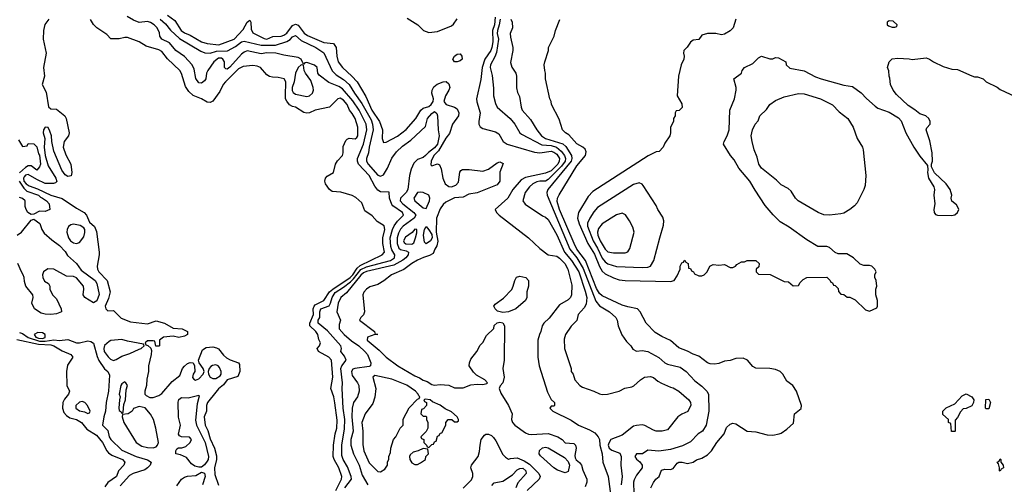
# Model space of a CAD drawing. Header units: inches. Extents: x 1793402 to 1900366, y 320852 to 470679.
# Tile 183 of 256: x 1840950 to 1847879, y 381255 to 384527. Entities that reach past the tile are written whole.
import ezdxf

# ---------------------------------------------------------------- set-up
doc = ezdxf.new("R2010")
doc.units = ezdxf.units.IN
doc.header["$MEASUREMENT"] = 0
doc.layers.add('B8348', color=7, linetype='Continuous')

msp = doc.modelspace()

# ---------------------------------------------------------------- linework, layer by layer
at = {"layer": 'B8348', "color": 4}
for points, elevation in [([(1841154.9, 384530), (1841127.6, 384492.4), (1841116.9, 384450), (1841115.3, 384390), (1841136.4, 384290), (1841118, 384190), (1841124.4, 384130), (1841108, 384070), (1841135.8, 384015.8), (1841152.7, 383912.7), (1841170, 383899.1), (1841210, 383897.1), (1841268.2, 383850), (1841277, 383830), (1841299.3, 383730), (1841292.7, 383710), (1841263.8, 383670), (1841255.8, 383630), (1841276, 383576), (1841310.3, 383510.3), (1841317.4, 383450), (1841312.7, 383427.3), (1841290, 383423.1), (1841270, 383434), (1841246.1, 383466.1), (1841190, 383601.2), (1841176, 383670), (1841173.5, 383710), (1841162.2, 383742.2), (1841150, 383766.6), (1841130, 383769.5), (1841118, 383750), (1841116.5, 383730), (1841126, 383690), (1841121.4, 383630), (1841130, 383570.7), (1841150, 383498.4), (1841203.6, 383410), (1841212, 383388), (1841202.9, 383377.1), (1841187.9, 383372.1), (1841130, 383373.3), (1841070, 383400.7), (1841010, 383436.2), (1840990, 383431.7), (1840980.7, 383419.3), (1840976.8, 383410), (1840980.5, 383390), (1840996.9, 383370), (1841016.3, 383356.3), (1841076.6, 383336.6), (1841170, 383291.8), (1841250, 383266.5), (1841350, 383198.5), (1841403.8, 383170), (1841419.5, 383150), (1841442, 383102), (1841476, 383070), (1841490, 383034), (1841510.4, 382890), (1841510.3, 382869.7), (1841494.9, 382790), (1841497.1, 382770), (1841508.2, 382750), (1841566.4, 382690), (1841586.4, 382610), (1841576.1, 382563.9), (1841551, 382510), (1841556, 382490), (1841570, 382476), (1841610, 382478), (1841664.9, 382424.9), (1841730, 382398.4), (1841850, 382385.5), (1841910, 382406.8), (1841970, 382390.7), (1842030, 382354), (1842094, 382350), (1842131.3, 382330), (1842130.9, 382309.1), (1842110, 382299), (1842070, 382289), (1842030, 382298), (1841962, 382290), (1841934, 382270), (1841934, 382230), (1841930, 382228), (1841908, 382228), (1841902, 382262), (1841890, 382266), (1841850, 382266), (1841834, 382250), (1841838, 382238), (1841852.7, 382232.7), (1841872.7, 382212.7), (1841878, 382198), (1841876, 382170), (1841857.3, 382090), (1841856.3, 382050), (1841844.5, 381995.5), (1841842, 381950), (1841831, 381910), (1841831.3, 381890), (1841839.8, 381879.8), (1841866.4, 381866.4), (1841890, 381866), (1841930, 381879.1), (1841950, 381893.4), (1842022.3, 381977.7), (1842078, 382022), (1842097, 382070), (1842110, 382087.3), (1842130, 382104.9), (1842150, 382113.4), (1842172, 382110), (1842181, 382090), (1842182, 382050), (1842170.8, 382030), (1842167.1, 382007.1), (1842175.3, 381995.3), (1842188.2, 381988.2), (1842210, 381997.3), (1842241.2, 382030), (1842249, 382050), (1842242, 382070), (1842214, 382110), (1842208.7, 382130), (1842237.6, 382202.4), (1842261.7, 382218.3), (1842310, 382222), (1842336.3, 382216.3), (1842350, 382208.2), (1842383.4, 382163.4), (1842406.2, 382146.2), (1842431.2, 382131.2), (1842490.5, 382110.5), (1842498, 382098), (1842498.8, 382050), (1842486.4, 382013.6), (1842410.5, 381989.5), (1842385.3, 381954.7), (1842350, 381926), (1842330, 381902.7), (1842273, 381830), (1842266, 381810), (1842264, 381770), (1842248.2, 381730), (1842254.8, 381670), (1842274.2, 381634.2), (1842290, 381574.8), (1842321.6, 381510), (1842335.8, 381455.8), (1842335.8, 381430), (1842321.3, 381370), (1842322.9, 381322.9), (1842348.3, 381248.3)], 196), ([(1843174.6, 381210), (1843214, 381290), (1843217.6, 381310), (1843197, 381370), (1843162.6, 381430), (1843157.4, 381450), (1843159.6, 381530), (1843170.2, 381610), (1843183.2, 381650), (1843185.5, 381705.5), (1843169.1, 381829.1), (1843160.3, 381870), (1843139.5, 381930), (1843154, 382010), (1843145.5, 382130), (1843125.5, 382150), (1843054, 382190), (1843044.7, 382210), (1843061, 382230), (1843066.8, 382250), (1843055.2, 382275.2), (1843047.7, 382310), (1843034.9, 382330), (1842992.2, 382370), (1842992.7, 382390), (1843018, 382450), (1843015.4, 382490), (1843021.6, 382510), (1843030, 382519.8), (1843090, 382549.7), (1843131.2, 382610), (1843153.4, 382630), (1843276.8, 382710), (1843295, 382730), (1843324.2, 382775.8), (1843345.2, 382794.8), (1843501, 382870), (1843516.4, 382890), (1843504.9, 382950), (1843506.7, 382990), (1843520.3, 383050), (1843515.3, 383075.3), (1843465.5, 383105.5), (1843430, 383146), (1843379.8, 383179.8), (1843357.3, 383237.3), (1843315, 383275), (1843290, 383288.7), (1843210, 383311.6), (1843150, 383317.1), (1843130, 383330.6), (1843102.4, 383370), (1843097.6, 383390), (1843102, 383410), (1843115.1, 383424.9), (1843157.6, 383450), (1843172.1, 383510), (1843186.4, 383533.6), (1843221.8, 383570), (1843227.3, 383590), (1843226.7, 383633.3), (1843244.3, 383675.7), (1843254, 383686), (1843268.3, 383691.7), (1843311.9, 383688.1), (1843323.4, 383696.6), (1843330, 383708.7), (1843330.4, 383770), (1843312, 383830), (1843290, 383867.3), (1843270.3, 383890.3), (1843253.7, 383930), (1843230, 383960.4), (1843205.8, 383974.2), (1843189.6, 383970.4), (1843130, 383910.7), (1843030, 383890.6), (1842990, 383870.6), (1842970, 383868.5), (1842950, 383873.4), (1842890.4, 383910.4), (1842870, 383915.5), (1842850, 383928), (1842830, 383953), (1842821.5, 383970), (1842820.2, 383990), (1842824, 384090), (1842811.3, 384110), (1842770, 384120.7), (1842730, 384121), (1842707.1, 384127.1), (1842690, 384138), (1842644.7, 384190), (1842620.5, 384200.5), (1842590, 384204.9), (1842522.5, 384197.5), (1842490, 384180.7), (1842398.3, 384090), (1842383.1, 384070), (1842358.3, 384021.7), (1842310, 383954), (1842290, 383944), (1842270, 383946), (1842230.4, 383970.4), (1842170, 383993), (1842140.6, 384020.6), (1842117.2, 384057.2), (1842088.6, 384148.6), (1842076.3, 384170), (1841990.3, 384250.3), (1841950, 384302.8), (1841930, 384314), (1841839.8, 384339.8), (1841790, 384371), (1841710, 384401), (1841690, 384401), (1841650, 384391.3), (1841592.7, 384392.7), (1841563.6, 384423.6), (1841492, 384470), (1841470, 384492), (1841447.5, 384527.5)], 204), ([(1843237.4, 381230), (1843286.4, 381290), (1843283.7, 381310), (1843257.3, 381377.3), (1843226, 381430), (1843216.4, 381456.4), (1843216.5, 381530), (1843235.4, 381644.6), (1843239, 381710), (1843227.2, 381790), (1843220.7, 381930), (1843223, 381970), (1843210.3, 382070), (1843218.4, 382090), (1843247.7, 382130), (1843236.7, 382156.7), (1843211.3, 382190), (1843216, 382210), (1843210.7, 382230), (1843116.1, 382336.1), (1843050, 382388.4), (1843050.5, 382410), (1843062, 382430), (1843061.7, 382470), (1843068.4, 382490), (1843128.9, 382511.1), (1843138.3, 382530), (1843148.1, 382570), (1843170, 382606.6), (1843230, 382643.8), (1843278.2, 382681.8), (1843298.8, 382701.2), (1843350, 382766.5), (1843390, 382786.3), (1843559.1, 382830), (1843588.5, 382850), (1843590.4, 382870), (1843570, 382904.9), (1843562.3, 382930), (1843557.3, 382990), (1843572.7, 383050), (1843585.8, 383074.2), (1843610, 383107.8), (1843650.4, 383150), (1843643.8, 383170), (1843576.7, 383216.7), (1843570, 383226), (1843552.7, 383270), (1843551.3, 383311.3), (1843490, 383314), (1843470, 383326.8), (1843450, 383354), (1843408.7, 383430), (1843333.4, 383510), (1843327, 383530), (1843326.7, 383550), (1843370, 383649.3), (1843392.4, 383750), (1843388.9, 383790), (1843339.6, 383890), (1843294.4, 383954.4), (1843221, 384041), (1843197.1, 384057.1), (1843125.5, 384085.5), (1843056.8, 384136.8), (1843047.3, 384150), (1843042.8, 384190), (1843025.8, 384205.8), (1842970, 384224.7), (1842958, 384222), (1842950, 384214), (1842942, 384222), (1842932, 384250), (1842910, 384261), (1842810, 384276.3), (1842751.8, 384291.8), (1842690, 384294.4), (1842650, 384286), (1842550, 384308), (1842530, 384299.3), (1842510, 384283.1), (1842430, 384192.7), (1842410, 384178.8), (1842400.7, 384180.7), (1842390.8, 384190.8), (1842390.4, 384230), (1842380.7, 384250), (1842370, 384255.8), (1842350, 384256.4), (1842316, 384230), (1842274, 384170), (1842265.2, 384150), (1842259.3, 384110), (1842250, 384096), (1842230, 384081), (1842210, 384082.8), (1842190, 384112), (1842177.5, 384177.5), (1842164, 384210), (1842110, 384266.8), (1842050, 384310.6), (1842003.7, 384363.7), (1841950, 384390.6), (1841937.6, 384410), (1841933.8, 384433.8), (1841917.3, 384470), (1841897.3, 384490), (1841870, 384507.3), (1841850, 384514), (1841790, 384507.3), (1841750, 384522.8), (1841706, 384550)], 208), ([(1841938.3, 384530), (1841976.8, 384496.8), (1842012.3, 384452.3), (1842074.7, 384394.7), (1842225.3, 384305.3), (1842254, 384294), (1842290, 384291.8), (1842335.5, 384304.5), (1842412.5, 384307.5), (1842470, 384338), (1842510, 384370.5), (1842530, 384376.4), (1842650, 384348), (1842750, 384346.5), (1842830, 384374), (1842852.7, 384387.3), (1842870, 384406), (1842890, 384416.3), (1842930, 384379.5), (1843034, 384330), (1843090, 384293.4), (1843150, 384167.7), (1843178.5, 384138.6), (1843230, 384106.7), (1843270, 384070.4), (1843306, 384010), (1843357.6, 383937.6), (1843422.5, 383822.5), (1843434, 383790), (1843437.7, 383750), (1843409.1, 383630), (1843404.2, 383590), (1843390.4, 383550), (1843390.4, 383530), (1843402.4, 383510), (1843470, 383433), (1843490, 383424), (1843510, 383434), (1843537.8, 383482.2), (1843568.4, 383551.6), (1843602.8, 383597.2), (1843644.6, 383635.4), (1843702, 383678), (1843806.3, 383773.7), (1843820.9, 383830), (1843850, 383866.8), (1843870, 383881), (1843886.4, 383866.4), (1843890.7, 383850), (1843894, 383750), (1843901.6, 383710), (1843890.2, 383650), (1843870, 383624.2), (1843827.7, 383592.3), (1843806.4, 383570), (1843790, 383557.4), (1843750, 383541.6), (1843724.4, 383515.6), (1843705.7, 383474.3), (1843693.4, 383430), (1843682.3, 383330), (1843670.1, 383309.9), (1843630.3, 383270), (1843628.9, 383250), (1843645.7, 383230), (1843724.4, 383170), (1843737.1, 383150), (1843726, 383130), (1843650, 383073.6), (1843630, 383052), (1843615.5, 383024.5), (1843605.5, 382990), (1843606.7, 382950), (1843618.6, 382918.6), (1843630, 382907.8), (1843670, 382899.5), (1843687.3, 382890), (1843684.9, 382870), (1843668.4, 382850), (1843646.7, 382833.3), (1843582.7, 382797.3), (1843390, 382753.6), (1843370, 382744.7), (1843350, 382726.6), (1843250, 382602.9), (1843210.4, 382569.6), (1843190.5, 382530), (1843181.6, 382470), (1843208, 382410), (1843198.8, 382381.2), (1843198, 382350), (1843233.4, 382310), (1843284.2, 382264.2), (1843336.3, 382230), (1843379.1, 382190), (1843397.3, 382170), (1843420.7, 382110), (1843418.8, 382090), (1843410, 382084.5), (1843309.1, 382070.9), (1843295.6, 382064.4), (1843284.4, 382050), (1843290, 382021), (1843327.7, 381970), (1843336.3, 381950), (1843339.1, 381910), (1843327.7, 381870), (1843299.3, 381830), (1843288.9, 381791.1), (1843287.7, 381730), (1843298, 381630), (1843280.3, 381570), (1843280.3, 381530), (1843298.4, 381470), (1843338.7, 381390), (1843359.9, 381319.9), (1843399.3, 381250)], 212), ([(1841990, 384558.8), (1842041.6, 384521.6), (1842087, 384450), (1842110, 384433.4), (1842150, 384418.9), (1842230, 384370.3), (1842270, 384358.9), (1842350.9, 384349.1), (1842458.9, 384390), (1842522.3, 384457.7), (1842550, 384510.5), (1842570, 384522.8), (1842577.1, 384510), (1842579.2, 384459.2), (1842590, 384434), (1842670, 384394.9), (1842690, 384390.4), (1842732.6, 384407.4), (1842790, 384411.8), (1842810, 384418.7), (1842830, 384433), (1842870, 384486.7), (1842890, 384495.5), (1842910, 384488.2), (1842951.5, 384431.5), (1842975.6, 384415.6), (1843090, 384367.2), (1843158.4, 384358.4), (1843176.3, 384330), (1843182.4, 384270), (1843192.4, 384230), (1843221.6, 384190), (1843288.4, 384130), (1843324.4, 384090), (1843386, 383986), (1843429.1, 383890), (1843483.1, 383810), (1843503, 383750), (1843501, 383690), (1843510, 383662), (1843530, 383664.7), (1843610, 383707.3), (1843670, 383754), (1843737, 383830), (1843772.3, 383890), (1843790, 383903.8), (1843830, 383916), (1843846.3, 383930), (1843859.7, 383950), (1843862, 383970), (1843849.5, 384010), (1843851.8, 384030), (1843865.2, 384054.8), (1843887, 384073), (1843930, 384090.3), (1843952.4, 384092.4), (1843970, 384076), (1843977.1, 384050), (1843970.4, 384030), (1843946.4, 383990), (1843934, 383950), (1843950.4, 383930.4), (1844010, 383910.6), (1844030, 383898.8), (1844040.5, 383870), (1844037.1, 383850), (1843997.1, 383790), (1843975.8, 383724.2), (1843950, 383691.8), (1843897.4, 383602.6), (1843865.3, 383570), (1843845.5, 383530), (1843843.5, 383503.5), (1843850, 383498), (1843890, 383510.8), (1843903.5, 383503.5), (1843916.5, 383476.5), (1843928.8, 383410), (1843943.7, 383370), (1843970, 383351.8), (1843990, 383350.3), (1844019.5, 383360.5), (1844037.6, 383382.4), (1844047.2, 383452.8), (1844054.5, 383465.5), (1844067.5, 383472.5), (1844112.8, 383472.8), (1844210, 383460.5), (1844250, 383473.4), (1844310, 383518.8), (1844330, 383526), (1844353.4, 383513.4), (1844328.1, 383451.9), (1844328.4, 383390), (1844310, 383363.6), (1844170, 383307.3), (1844110, 383297), (1844070, 383278), (1844010, 383271.6), (1843950, 383240.9), (1843930, 383225.2), (1843910, 383195.3), (1843883, 383130), (1843881.1, 383030), (1843893.3, 382966.7), (1843886.6, 382933.4), (1843871.3, 382910), (1843859.8, 382880.2), (1843834.8, 382865.2), (1843792.9, 382852.9), (1843750, 382833.3), (1843710.8, 382810), (1843653.4, 382766.6), (1843566, 382730), (1843512.1, 382687.9), (1843470, 382662.7), (1843415.3, 382644.7), (1843390.9, 382629.1), (1843371.1, 382608.9), (1843364.7, 382590), (1843376, 382470), (1843370.7, 382449.3), (1843351.3, 382430), (1843341, 382410), (1843446, 382330), (1843451.1, 382311.1), (1843471.3, 382310), (1843449, 382309), (1843398, 382290), (1843394.8, 382270), (1843480.3, 382200.3), (1843530, 382150.8), (1843610.8, 382090), (1843730, 382018.8), (1843764.5, 382004.5), (1843790, 381987.3), (1843818, 381978), (1843850, 381958), (1843870, 381952), (1843910, 381958), (1843970, 381952), (1844010, 381934), (1844070, 381934), (1844124.7, 381955.3), (1844170, 381960.5), (1844210, 381957.3), (1844236.5, 381963.5), (1844242, 381970), (1844224, 381990), (1844164.4, 382024.4), (1844143.3, 382043.3), (1844114, 382090), (1844115.3, 382110), (1844124.7, 382135.3), (1844168, 382190), (1844190, 382234), (1844210, 382254), (1844236.4, 382303.6), (1844288, 382352), (1844290, 382372), (1844310, 382391), (1844330, 382396), (1844350, 382391.3), (1844361, 382370), (1844358.8, 382130), (1844350.7, 382070), (1844360.7, 382010), (1844351, 381970), (1844332.5, 381947.5), (1844325.5, 381930), (1844337.2, 381897.2), (1844390.5, 381810), (1844414.8, 381750), (1844411, 381710), (1844418.8, 381690), (1844434.8, 381670), (1844510, 381616.3), (1844530, 381608), (1844550, 381604.9), (1844670, 381613.4), (1844737.3, 381590), (1844767.3, 381570), (1844790, 381546.8), (1844850, 381542), (1844862, 381530), (1844866, 381510), (1844858, 381458), (1844860.2, 381440.2), (1844866.4, 381426.4), (1844890, 381408), (1844903.1, 381390), (1844913.1, 381353.1), (1844940.4, 381290), (1844940.3, 381270), (1844930, 381237.2)], 216), ([(1843678, 384538), (1843751.3, 384490), (1843792, 384450), (1843830, 384436), (1843890, 384442.8), (1843990, 384484), (1844004.1, 384495.9), (1844030, 384532)], 224), ([(1844295.6, 384544.4), (1844291.7, 384490), (1844278, 384450), (1844280.7, 384370), (1844273, 384330), (1844265.2, 384310), (1844223.6, 384250), (1844205.5, 384190), (1844194.5, 384105.5), (1844165.3, 383970), (1844167.3, 383947.3), (1844190.5, 383870.5), (1844180.3, 383810), (1844181.3, 383790), (1844191.7, 383771.7), (1844210, 383759.5), (1844297.5, 383737.5), (1844322.5, 383722.5), (1844352.7, 383670), (1844380.7, 383650), (1844574, 383594), (1844610, 383590.3), (1844690, 383600.2), (1844710, 383593.8), (1844730, 383578.9), (1844748, 383550), (1844747.1, 383530), (1844737.2, 383510), (1844690, 383461.4), (1844650, 383445.1), (1844510, 383415.8), (1844480.2, 383399.8), (1844420.4, 383330), (1844384.9, 383270), (1844296, 383190), (1844304.7, 383170), (1844324.7, 383150), (1844530, 382991), (1844610, 382916), (1844670, 382871.3), (1844730, 382861), (1844750, 382847.3), (1844787.7, 382810), (1844807.3, 382770), (1844836.8, 382656.8), (1844834, 382590), (1844826, 382570), (1844810, 382554), (1844750, 382519), (1844675.8, 382424.2), (1844638.8, 382390), (1844627.3, 382370), (1844618.8, 382330), (1844607.3, 382310), (1844597.3, 382270), (1844597.3, 382150), (1844606, 382090), (1844664.5, 381904.5), (1844691.3, 381851.3), (1844714, 381830), (1844714, 381810), (1844710, 381806), (1844690, 381806), (1844682, 381790), (1844702, 381770), (1844830, 381706), (1844883.8, 381670), (1844959.4, 381639.4), (1844996.7, 381616.7), (1845021.5, 381590), (1845031.5, 381570), (1845031.8, 381530), (1845048.2, 381470), (1845054, 381410), (1845092.7, 381310), (1845110.4, 381169.6)], 224), ([(1844331.3, 384530), (1844324.7, 384490), (1844311.9, 384450), (1844311.1, 384430), (1844318.6, 384390), (1844304.9, 384295), (1844294.4, 384265.6), (1844264.4, 384210), (1844261.6, 384190), (1844274.4, 384134.4), (1844283.5, 384043.5), (1844284, 383990), (1844297.5, 383937.5), (1844310.5, 383910.5), (1844400.7, 383830), (1844434, 383790), (1844470.5, 383730.5), (1844481.1, 383721.1), (1844624.7, 383644.7), (1844690, 383641.6), (1844728, 383628), (1844760.9, 383600.9), (1844784.4, 383570), (1844792.4, 383550), (1844789.2, 383530), (1844763.9, 383496.1), (1844670, 383400.4), (1844650, 383389.7), (1844610, 383389.6), (1844590, 383384.2), (1844560.7, 383370), (1844538.8, 383350), (1844507.3, 383310), (1844491.3, 383250), (1844507.5, 383227.5), (1844630, 383144.7), (1844650, 383136), (1844670, 383118.8), (1844730, 383010.6), (1844784, 382890), (1844834, 382830), (1844884.4, 382750), (1844930, 382616), (1844940.4, 382570), (1844936.7, 382523.3), (1844922, 382498), (1844881, 382450), (1844870, 382408), (1844830, 382368), (1844791.3, 382310), (1844782, 382278), (1844784.7, 382210), (1844831.3, 382070), (1844831.3, 382050), (1844844.7, 382030), (1844858, 381990), (1844892, 381950), (1844910, 381938), (1844990, 381911.3), (1845030.7, 381890.7), (1845050, 381887.3), (1845086, 381890), (1845170, 381910.8), (1845209.4, 381930.6), (1845258.6, 381941.4), (1845272.5, 381947.5), (1845318, 381990), (1845348, 382010), (1845390, 382014), (1845410, 382006.8), (1845441.6, 381981.6), (1845467.9, 381967.9), (1845530, 381938.8), (1845550, 381934), (1845590, 381910.7), (1845658.8, 381850), (1845670.4, 381830.4), (1845672.7, 381812.7), (1845652, 381768), (1845610, 381749.3), (1845582.8, 381730), (1845510, 381638), (1845470.7, 381629.3), (1845430, 381629.2), (1845410, 381635.3), (1845350, 381669.2), (1845330, 381673.2), (1845290, 381669.2), (1845270, 381664), (1845190, 381601.2), (1845110.5, 381569.5), (1845096.1, 381543.9), (1845092.7, 381530), (1845099.3, 381510), (1845116.2, 381496.2), (1845174.4, 381474.4), (1845184, 381450), (1845180.5, 381390), (1845190.5, 381310), (1845183, 381250)], 228), ([(1844407.3, 384530), (1844416, 384510), (1844418.8, 384470), (1844402.8, 384430), (1844403.5, 384403.5), (1844421, 384330), (1844421, 384310), (1844404.5, 384224.5), (1844413.7, 384193.7), (1844442.8, 384150), (1844446.8, 384130), (1844447.1, 384047.1), (1844454.4, 384014.4), (1844467.1, 383987.1), (1844478.8, 383910), (1844487.3, 383890), (1844544.1, 383824.1), (1844590.6, 383750), (1844623, 383710), (1844650.8, 383690), (1844773.4, 383653.4), (1844793.9, 383633.9), (1844832.9, 383570), (1844836.9, 383550), (1844830.1, 383529.9), (1844668, 383330), (1844659.3, 383310), (1844661.3, 383290), (1844822, 382910), (1844870.2, 382850), (1844915.1, 382775), (1845004.7, 382544.7), (1845030, 382512.7), (1845101, 382470), (1845144.7, 382430), (1845156, 382410), (1845161, 382370), (1845187.1, 382307.1), (1845219.8, 382259.8), (1845252, 382230), (1845265.4, 382205.4), (1845291.6, 382191.6), (1845330, 382196), (1845370, 382190.7), (1845448.5, 382148.5), (1845490, 382110.8), (1845510, 382100.7), (1845598.8, 382078.8), (1845641, 382050), (1845702.5, 381982.5), (1845750, 381946), (1845786, 381910), (1845797.3, 381890), (1845801, 381770), (1845781, 381670), (1845756, 381630), (1845726, 381610), (1845670, 381553.2), (1845614.6, 381525.4), (1845530, 381499.5), (1845448.4, 381488.4), (1845370, 381496), (1845334, 381470), (1845290, 381468.7), (1845278.8, 381450), (1845290, 381431.3), (1845313.4, 381413.4), (1845330.6, 381389.4), (1845330.7, 381370), (1845290, 381319), (1845274.2, 381285.8), (1845270.4, 381269.6), (1845272.2, 381190)], 232), ([(1845391, 381230), (1845410, 381268), (1845426, 381290), (1845450.5, 381309.5), (1845466.9, 381353.1), (1845490, 381360.5), (1845530, 381359.7), (1845550, 381366), (1845576.4, 381403.6), (1845590, 381409.6), (1845611.3, 381411.3), (1845650, 381402), (1845690, 381409.4), (1845713.7, 381426.3), (1845750, 381439.3), (1845790, 381461.2), (1845818.8, 381490), (1845857.3, 381550), (1845906.8, 381610), (1845924.5, 381655.5), (1845950, 381679), (1845970, 381685.2), (1845990, 381681.2), (1846070, 381629.4), (1846130, 381623.7), (1846210, 381602.7), (1846250, 381601.2), (1846294, 381610), (1846310, 381615.3), (1846350, 381642), (1846395.3, 381684.7), (1846402, 381750), (1846450, 381788), (1846451.3, 381810), (1846416, 381910), (1846390.7, 381950.7), (1846350, 381982), (1846321, 382030), (1846302, 382050), (1846270, 382062.8), (1846230, 382071), (1846130, 382072), (1846110, 382084.7), (1846072, 382130), (1846042, 382142), (1845990, 382140.7), (1845950, 382126), (1845910, 382121), (1845870, 382104.7), (1845840.2, 382099.8), (1845810, 382102.8), (1845790, 382110.8), (1845730, 382157.3), (1845690, 382170.7), (1845650, 382193), (1845590, 382216.3), (1845530, 382266.8), (1845470, 382294.8), (1845423, 382323), (1845358, 382390), (1845316, 382470), (1845298, 382490), (1845230, 382503.8), (1845190, 382517.1), (1845050, 382582.4), (1845030, 382599.3), (1845010, 382633), (1844931.3, 382830), (1844871, 382911), (1844851.4, 382950), (1844749.1, 383190), (1844732.5, 383247.5), (1844735.5, 383270), (1844747.1, 383292.9), (1844870, 383497.2), (1844931.3, 383570), (1844936.9, 383596.9), (1844930, 383614), (1844914, 383630), (1844870, 383652), (1844814.9, 383714.9), (1844791.3, 383730), (1844770.9, 383750.9), (1844746.4, 383826.4), (1844692, 383930), (1844691.1, 383951.1), (1844682, 383970), (1844651.3, 384110), (1844651, 384151), (1844644.7, 384170), (1844642, 384210), (1844644.7, 384230), (1844671.3, 384310), (1844671.3, 384330), (1844712, 384410), (1844722, 384450), (1844751.1, 384528.9)], 236), ([(1845990.8, 384530), (1845971, 384470), (1845950.6, 384449.4), (1845910, 384424), (1845890, 384421.2), (1845850, 384429), (1845790, 384428.7), (1845750, 384418), (1845730, 384388), (1845690, 384382), (1845670, 384368), (1845647.1, 384332.9), (1845624.7, 384310), (1845621, 384290), (1845626, 384270), (1845624.7, 384250), (1845606, 384210), (1845586, 384130), (1845578, 383990), (1845610, 383934), (1845611.3, 383908.7), (1845591.6, 383888.4), (1845570, 383886), (1845562, 383870), (1845562, 383850), (1845552, 383830), (1845552, 383810), (1845531.3, 383770), (1845531.3, 383730), (1845524.7, 383710), (1845490, 383658), (1845478, 383630), (1845450, 383598), (1845430, 383595.3), (1845373, 383567), (1844982.8, 383317.2), (1844950, 383281.2), (1844883, 383170), (1844875.3, 383130), (1844886.7, 383090), (1844947.7, 382950), (1844995.2, 382875.2), (1845030, 382788), (1845050, 382754.9), (1845070, 382736.4), (1845130, 382708.4), (1845170, 382694.9), (1845210, 382690.5), (1845530, 382682), (1845555.3, 382690), (1845578, 382722), (1845598, 382770), (1845598, 382790), (1845610, 382814), (1845622, 382818), (1845630, 382834), (1845638, 382818), (1845654, 382810), (1845658, 382778), (1845670, 382774), (1845678, 382758), (1845692, 382752), (1845698, 382738), (1845730, 382722), (1845750, 382722), (1845766, 382730), (1845788.4, 382751.6), (1845808, 382790), (1845830, 382802), (1845870, 382798), (1845910, 382802), (1845950, 382782), (1845970, 382782), (1845988.4, 382791.6), (1845996.4, 382803.6), (1846030, 382822), (1846050, 382822), (1846070, 382832), (1846130, 382832), (1846154, 382810), (1846152.7, 382787.3), (1846134, 382770), (1846134, 382750), (1846150, 382734), (1846231.6, 382731.6), (1846330, 382682), (1846359.6, 382679.6), (1846392.7, 382652.7), (1846430, 382654), (1846443.1, 382676.9), (1846463.1, 382696.9), (1846490, 382712), (1846630, 382714), (1846654, 382690), (1846658, 382678), (1846670, 382674), (1846678, 382658), (1846690, 382654), (1846710, 382634), (1846712.7, 382612.7), (1846730, 382594), (1846750, 382592), (1846772.7, 382572.7), (1846791.6, 382571.6), (1846830, 382554), (1846903.6, 382483.6), (1846930, 382474), (1846982, 382498), (1846986, 382510), (1846986, 382550), (1846975.3, 382590), (1846975.3, 382630), (1846982, 382650), (1846978, 382690), (1846968, 382710), (1846968.9, 382731.1), (1846978, 382750), (1846968, 382770), (1846946, 382790), (1846930, 382795.3), (1846890, 382795.3), (1846864.7, 382804.7), (1846818, 382850), (1846770, 382877.2), (1846710, 382878), (1846690, 382888), (1846650, 382922), (1846630, 382928.7), (1846566, 382930), (1846490, 382977.2), (1846365.6, 383065.6), (1846302.5, 383102.5), (1846251.9, 383151.9), (1846197.5, 383217.5), (1846125.4, 383325.4), (1846089.4, 383390), (1846010, 383481.2), (1845978.9, 383538.9), (1845952.7, 383570), (1845904, 383650), (1845908, 383670), (1845929.4, 383710), (1845943.7, 383750), (1845947, 383890), (1845980.9, 383970), (1845993.2, 384030), (1845993.2, 384050), (1845975.3, 384110), (1846029, 384151), (1846035.3, 384170), (1846050, 384191.3), (1846110, 384218.8), (1846150, 384258), (1846170, 384271), (1846230, 384251), (1846250, 384251.3), (1846270, 384261), (1846290, 384258.8), (1846342, 384230), (1846344.7, 384210), (1846370, 384186), (1846470, 384166.8), (1846550, 384125.5), (1846591.3, 384110), (1846750, 384064.9), (1846810, 384057.3), (1846872.2, 384012.2), (1846910, 383970.7), (1846970, 383917.3), (1846990, 383904.9), (1847070, 383874.8), (1847135.5, 383835.5), (1847153.4, 383813.4), (1847185.5, 383730), (1847243, 383630), (1847284.9, 383564.9), (1847339.6, 383499.6), (1847342, 383470), (1847338, 383450), (1847344.9, 383410), (1847384, 383350), (1847387.3, 383330), (1847384, 383290), (1847390.7, 383230), (1847382.8, 383190), (1847384.7, 383170), (1847396, 383156), (1847410, 383151), (1847508.3, 383148.3), (1847530, 383153.4), (1847549.3, 383170), (1847559.3, 383190), (1847557.5, 383197.5), (1847543.2, 383223.2), (1847509, 383249), (1847505.2, 383270), (1847509.1, 383290.9), (1847499.3, 383330), (1847469.3, 383370), (1847389.2, 383449.2), (1847366, 383490), (1847366, 383510), (1847374, 383530), (1847372.7, 383590), (1847354.8, 383674.8), (1847329, 383750), (1847334.6, 383765.4), (1847358, 383790), (1847358, 383810), (1847348, 383830), (1847328, 383850), (1847284.7, 383864.7), (1847250, 383893.2), (1847201.6, 383921.6), (1847120.1, 384000.1), (1847097.2, 384030), (1847079, 384070), (1847074.6, 384114.6), (1847068, 384130), (1847067.3, 384167.3), (1847058, 384190), (1847068.7, 384230), (1847090, 384251), (1847130, 384254.8), (1847209.1, 384250.9), (1847230, 384246), (1847330, 384257.3), (1847352, 384250), (1847382, 384230), (1847450, 384198), (1847510, 384178), (1847550, 384176), (1847650, 384131.3), (1847670, 384124.7), (1847690, 384124.7), (1847730, 384111.3), (1847752, 384090), (1847830, 384051), (1847850, 384036), (1847990.6, 383970.6)], 244), ([(1840940.7, 383680.7), (1840970, 383634), (1841002, 383638), (1841010, 383654), (1841050, 383652), (1841070, 383632), (1841082.8, 383582.8), (1841090, 383572), (1841097.3, 383510), (1841090.5, 383489.5), (1841070, 383468), (1841030, 383498), (1841010, 383498), (1840990, 383486.6), (1840950, 383447.3)], 192), ([(1840946.9, 383390), (1840979.6, 383339.6), (1841000.3, 383320.3), (1841082, 383290), (1841096, 383276), (1841110, 383271), (1841138, 383250), (1841158, 383230), (1841162, 383190), (1841130, 383175.3), (1841090, 383178), (1841050, 383158), (1841030, 383155.3), (1841008, 383170), (1840995.3, 383190), (1840988.4, 383211.6), (1840988, 383250), (1840970, 383268), (1840950, 383274)], 192), ([(1840931.7, 383008.3), (1840964, 383030), (1841030, 383114), (1841050, 383122), (1841090.9, 383090.9), (1841106, 383050), (1841122.5, 383022.5), (1841175.5, 382975.5), (1841230, 382937.3), (1841270, 382894.8), (1841286.2, 382866.2), (1841351, 382810), (1841382.8, 382762.8), (1841480.7, 382690), (1841493, 382670), (1841510.4, 382590.4), (1841492.7, 382547.3), (1841470, 382533.2), (1841408.7, 382570), (1841398, 382590), (1841402, 382630), (1841399, 382650), (1841350, 382708.7), (1841330, 382718), (1841280.4, 382720.4), (1841190, 382768.7), (1841147.5, 382772.5), (1841118, 382750), (1841111.3, 382730), (1841112, 382710), (1841125.4, 382685.4), (1841154, 382670), (1841162, 382650), (1841162, 382630), (1841182, 382590), (1841210, 382562), (1841241, 382490), (1841244.7, 382470), (1841210, 382455.1), (1841170, 382449.6), (1841130, 382451.8), (1841101, 382461), (1841055.3, 382490), (1841035.3, 382530), (1841045.2, 382570), (1841042.7, 382590), (1840994, 382650), (1840983.1, 382683.1), (1840982, 382710), (1840975.3, 382730), (1840962, 382750), (1840938, 382810)], 192), ([(1840950, 382324.2), (1840970, 382317.6), (1841009.6, 382289.6), (1841090, 382262.4), (1841130, 382261.7), (1841190, 382272.4), (1841230, 382267), (1841290, 382274.9), (1841350, 382250.7), (1841370, 382250.6), (1841430, 382264.2), (1841450, 382261.3), (1841468.9, 382248.9), (1841495.2, 382155.3), (1841507.4, 382127.4), (1841547.9, 382067.9), (1841571, 382050), (1841582.8, 382022.8), (1841574.9, 381910), (1841559.1, 381830), (1841554.8, 381770), (1841542, 381730), (1841534, 381670), (1841570, 381634), (1841578.8, 381590), (1841591, 381570), (1841670, 381496), (1841770, 381450.4), (1841850, 381427.7), (1841874.8, 381410), (1841867.7, 381390), (1841850.6, 381370), (1841830, 381355.6), (1841749, 381331), (1841722.8, 381317.2), (1841656.7, 381243.3)], 192), ([(1840930, 382274.9), (1841082.6, 382242.6), (1841170, 382237.1), (1841190.5, 382230), (1841250, 382194.9), (1841310.7, 382170), (1841324, 382150), (1841287.3, 382092.7), (1841279.1, 382050), (1841282.8, 381950), (1841301, 381910), (1841294, 381890), (1841264.8, 381855.2), (1841253.7, 381830), (1841251.7, 381790), (1841261.3, 381761.3), (1841278.9, 381738.9), (1841302.4, 381722.4), (1841350.7, 381710), (1841384.4, 381690), (1841423.6, 381643.6), (1841490, 381600.3), (1841533.1, 381550), (1841563.7, 381490), (1841575.5, 381475.5), (1841599.4, 381459.4), (1841673.4, 381430), (1841690.7, 381410), (1841682, 381390), (1841644.9, 381350), (1841630.7, 381310), (1841570, 381266.6), (1841550, 381238)], 188), ([(1844070, 381226.8), (1844130, 381286), (1844139.3, 381310), (1844138, 381330), (1844125.6, 381370), (1844129.6, 381390), (1844176.9, 381450), (1844186.8, 381486.8), (1844189.6, 381530), (1844198.7, 381570), (1844220.1, 381599.9), (1844230, 381606.7), (1844250, 381607.2), (1844270, 381598.7), (1844284.5, 381584.5), (1844301.2, 381561.2), (1844350, 381464.7), (1844370, 381444.7), (1844390, 381431.3), (1844403.2, 381436.8), (1844450, 381441.6), (1844500.6, 381420.6), (1844537.3, 381397.3), (1844604.4, 381330), (1844612.2, 381310), (1844607, 381290), (1844522, 381210)], 212), ([(1842056.6, 381243.4), (1842089.8, 381290.2), (1842110, 381304.4), (1842130, 381312.4), (1842190, 381317.3), (1842230, 381341), (1842250, 381332), (1842254.4, 381310), (1842236.3, 381250)], 192), ([(1844272.9, 381247.1), (1844290, 381264.7), (1844350, 381276), (1844417.7, 381322.3), (1844450, 381355.5), (1844470, 381365.5), (1844490, 381368), (1844512.4, 381350), (1844513.4, 381330), (1844456.1, 381263.9), (1844441.1, 381230)], 208)]:
    msp.add_lwpolyline(points, dxfattribs=dict(at, elevation=elevation))
for points, elevation in [([(1847070, 384518), (1847054, 384510), (1847054, 384490), (1847063.6, 384483.6), (1847090, 384474), (1847110, 384474), (1847122, 384478), (1847126, 384490), (1847096.4, 384516.4)], 248), ([(1844030, 384229.7), (1844009, 384230), (1843999.5, 384250), (1844010, 384270.5), (1844030, 384284), (1844050, 384286), (1844062.8, 384270), (1844064, 384250), (1844050, 384236)], 216), ([(1842930, 384208.7), (1842910, 384189.2), (1842890.4, 384150), (1842880.8, 384090), (1842866.9, 384050), (1842868, 384028), (1842874, 384014), (1842890, 384001.6), (1842970, 383986), (1842990, 383990.6), (1843011.5, 384008.5), (1843016.9, 384030), (1843015.4, 384050), (1842998.9, 384098.9), (1842960.9, 384150), (1842952.3, 384170), (1842947.3, 384207.3)], 208), ([(1846650, 383149.3), (1846610, 383153.2), (1846570, 383169.3), (1846429.2, 383250), (1846409.4, 383270), (1846380.1, 383320.1), (1846357.5, 383337.5), (1846310, 383362.7), (1846276.3, 383396.3), (1846170, 383480.9), (1846152, 383510), (1846139.6, 383559.6), (1846119, 383610), (1846104.5, 383670), (1846098, 383710), (1846106.6, 383750), (1846126, 383790), (1846146.3, 383813.7), (1846159, 383850), (1846205.2, 383894.8), (1846228.7, 383930), (1846270, 383958), (1846330, 383984.7), (1846430, 384007.3), (1846470, 384004), (1846584.7, 383970), (1846670, 383926.8), (1846717.5, 383877.5), (1846777.3, 383830), (1846816.3, 383770), (1846842.8, 383690), (1846880.7, 383630), (1846886.8, 383610), (1846904.7, 383430), (1846899.8, 383360.2), (1846891.3, 383330), (1846843.5, 383236.5), (1846824.5, 383215.5), (1846791.3, 383190), (1846750, 383165.2), (1846730, 383159)], 236), ([(1845310, 383379), (1845270, 383365.2), (1845016.7, 383203.3), (1844990, 383173.2), (1844963, 383130), (1844947.1, 383092.9), (1844947.1, 383072.9), (1844985.5, 382970), (1845017.4, 382917.4), (1845050, 382848), (1845070, 382821.6), (1845090, 382808.4), (1845150, 382788.2), (1845330, 382780.5), (1845370, 382784), (1845390, 382791.3), (1845414, 382830), (1845454, 382990), (1845481.2, 383078.8), (1845484, 383110), (1845476.5, 383136.5), (1845442, 383190), (1845430, 383218), (1845338.6, 383358.6), (1845330, 383368.7)], 248), ([(1843767.7, 383312.3), (1843750, 383308.7), (1843724.7, 383270), (1843731.3, 383250), (1843790, 383200.7), (1843810, 383198), (1843833.2, 383250), (1843837.2, 383270), (1843829, 383290), (1843790, 383309.2)], 216), ([(1845190, 383164), (1845150, 383152.7), (1845050.4, 383089.6), (1845024.2, 383055.8), (1845017.6, 383030), (1845019.5, 383010), (1845034.3, 382970), (1845070, 382910.4), (1845090, 382892.7), (1845130, 382883.8), (1845210, 382884.9), (1845229.2, 382890.8), (1845244.7, 382915.3), (1845274, 383030), (1845264.7, 383064.7), (1845242, 383110), (1845212.9, 383152.9)], 252), ([(1841330, 383087.3), (1841310, 383082), (1841294, 383070), (1841284.9, 383050), (1841283, 383030), (1841293, 382990), (1841308.9, 382968.9), (1841330, 382955.5), (1841350, 382950.6), (1841370, 382957.3), (1841401.5, 382998.5), (1841409.1, 383029.1), (1841409, 383050), (1841401.2, 383061.2), (1841376.6, 383076.6)], 196), ([(1843730, 383052.7), (1843711.9, 383028.1), (1843664.6, 382995.4), (1843651.8, 382970), (1843656.5, 382956.5), (1843667.6, 382947.6), (1843710, 382944.9), (1843723.7, 382956.3), (1843736.8, 382990), (1843746, 383026), (1843746, 383050)], 216), ([(1843810, 382949.3), (1843799, 382959), (1843791.6, 383010), (1843798.7, 383050), (1843810, 383070.8), (1843830, 383048), (1843850, 383013.4), (1843852.2, 382990), (1843840.5, 382970)], 212), ([(1844350, 382465.2), (1844313.6, 382473.6), (1844295.3, 382490), (1844288, 382510), (1844296.4, 382523.6), (1844354.8, 382565.2), (1844412.5, 382627.5), (1844424, 382650), (1844434, 382690), (1844446.8, 382713.2), (1844470, 382721), (1844512, 382710), (1844530.8, 382690), (1844530.8, 382650), (1844518, 382610), (1844518.8, 382570), (1844510.6, 382550), (1844441, 382490), (1844390, 382469.2)], 216), ([(1841077.2, 382322.8), (1841052.4, 382310), (1841064, 382290), (1841083.6, 382283.6), (1841110, 382281.6), (1841130, 382288.6), (1841129.6, 382310), (1841110, 382322)], 196), ([(1841670, 382275.1), (1841592.7, 382267.3), (1841578.8, 382261.2), (1841547.2, 382232.8), (1841542.4, 382210), (1841544.9, 382190), (1841571.7, 382151.7), (1841590, 382135.5), (1841610, 382126.4), (1841630, 382133), (1841670, 382158), (1841724.8, 382175.2), (1841790, 382206.8), (1841806, 382210), (1841826, 382230), (1841822, 382242), (1841710, 382262.7)], 196), ([(1842330, 382096), (1842307.7, 382092.2), (1842295.4, 382084.6), (1842282.8, 382070), (1842275.5, 382050), (1842278.4, 382030), (1842290.4, 382010), (1842310, 381999), (1842330, 381999.1), (1842361.3, 382018.7), (1842367.3, 382030), (1842367.8, 382050), (1842357.4, 382077.4), (1842347.9, 382087.9)], 196), ([(1843450, 382020.9), (1843434.8, 382010), (1843457.3, 381930), (1843450, 381868), (1843436.1, 381823.9), (1843380.7, 381750), (1843359.1, 381690), (1843364.9, 381630), (1843364.5, 381535.5), (1843373, 381490), (1843410, 381406), (1843470, 381344.7), (1843490, 381342), (1843519, 381361), (1843538, 381390), (1843538, 381410), (1843547.3, 381432.7), (1843548, 381450), (1843560.4, 381479.6), (1843562, 381510), (1843582, 381570), (1843598, 381590), (1843628, 381650), (1843648, 381670), (1843650, 381714), (1843690, 381794), (1843750, 381854), (1843762, 381858), (1843766, 381870), (1843758, 381878), (1843755.3, 381890), (1843735.3, 381910), (1843673.5, 381953.5), (1843570, 381995.3)], 216), ([(1841690, 381975.3), (1841670, 381962), (1841662.8, 381950), (1841651.3, 381890), (1841658, 381870), (1841652, 381850), (1841647.3, 381790), (1841650, 381774), (1841664.7, 381764.7), (1841670, 381754), (1841678, 381762), (1841683.1, 381816.9), (1841695.3, 381850), (1841700.2, 381919.8), (1841708, 381950), (1841698, 381970)], 196), ([(1842210, 381374.5), (1842182.7, 381382.7), (1842159.3, 381399.3), (1842123.2, 381443.2), (1842082, 381462), (1842048.7, 381470), (1842048.9, 381491.1), (1842056.4, 381503.6), (1842068.4, 381511.6), (1842091.6, 381511.6), (1842118.6, 381521.4), (1842149.2, 381550), (1842159.3, 381570), (1842145.6, 381585.6), (1842088.7, 381588.7), (1842075.3, 381595.3), (1842068.9, 381608.9), (1842082.7, 381670), (1842066.8, 381726.8), (1842066, 381834), (1842070, 381852), (1842090, 381866), (1842135.5, 381864.5), (1842210, 381882), (1842214.4, 381874.4), (1842199.1, 381820.9), (1842187.4, 381707.4), (1842195.2, 381670), (1842254.9, 381550), (1842278.9, 381450), (1842276.5, 381430), (1842270, 381418), (1842250, 381392), (1842230, 381376)], 192), ([(1847530, 381626), (1847507.3, 381627.3), (1847502, 381682), (1847486, 381690), (1847486, 381710), (1847447.3, 381747.3), (1847446, 381770), (1847470, 381794), (1847530, 381822), (1847583.1, 381876.9), (1847610, 381892), (1847650.7, 381870.7), (1847664.7, 381850), (1847662, 381830), (1847650, 381808), (1847610, 381788), (1847590, 381786), (1847570, 381766), (1847550, 381726), (1847532.7, 381707.3), (1847534, 381630)], 236), ([(1841390, 381837.2), (1841370, 381833.2), (1841346, 381810), (1841346, 381790), (1841370, 381772), (1841405.4, 381765.4), (1841430, 381754), (1841442, 381758), (1841446, 381770), (1841428, 381810), (1841408, 381830)], 192), ([(1841790, 381802), (1841751.6, 381788.4), (1841742, 381770), (1841714, 381750), (1841674, 381746), (1841672, 381730), (1841684, 381690), (1841768.9, 381548.9), (1841810, 381523.8), (1841850, 381513.4), (1841889.3, 381510.7), (1841910, 381518.8), (1841919.3, 381530), (1841926, 381550), (1841909.3, 381650), (1841891.5, 381711.5), (1841870, 381749), (1841832.9, 381792.9)], 196), ([(1843804.7, 381855.3), (1843794, 381850), (1843798, 381838), (1843814, 381830), (1843812, 381810), (1843792.7, 381787.3), (1843778, 381782), (1843774, 381750), (1843790, 381734), (1843810, 381734), (1843814, 381730), (1843814, 381710), (1843822, 381690), (1843822, 381650), (1843810, 381626), (1843774, 381590), (1843778, 381578), (1843794, 381570), (1843794, 381550), (1843814, 381530), (1843818, 381518), (1843830, 381514), (1843850, 381534), (1843862, 381538), (1843870, 381554), (1843882, 381558), (1843890, 381594), (1843902, 381598), (1843910, 381614), (1843922, 381618), (1843948, 381670), (1843948, 381690), (1843966, 381710), (1843991.6, 381711.6), (1844010, 381694), (1844030, 381694), (1844038, 381702), (1844038, 381710), (1844028, 381730), (1843990, 381765.2), (1843945.1, 381785.1), (1843910, 381811.8), (1843856, 381836), (1843838, 381850)], 216), ([(1847750, 381786), (1847746, 381790), (1847750, 381852), (1847770, 381854), (1847782, 381830), (1847770, 381786)], 236), ([(1843790, 381506), (1843754, 381490), (1843719.1, 381480.9), (1843698, 381462), (1843694, 381450), (1843696.3, 381430), (1843710, 381404.7), (1843730, 381394.8), (1843750, 381394.8), (1843770, 381404.7), (1843806, 381430), (1843808.4, 381451.6), (1843826, 381470), (1843822, 381502)], 216), ([(1844790, 381336.2), (1844734.7, 381354.7), (1844709.6, 381369.6), (1844615.1, 381455.1), (1844606.6, 381470), (1844608.1, 381491.9), (1844630, 381512.2), (1844650, 381515.3), (1844670, 381512.2), (1844783.4, 381443.4), (1844810, 381415.5), (1844820.3, 381390), (1844810, 381345.2)], 212), ([(1847850, 381348), (1847846, 381350), (1847846, 381370), (1847838, 381398), (1847828, 381410), (1847842, 381418), (1847850, 381434), (1847854, 381430), (1847854, 381410), (1847872, 381390), (1847874, 381370), (1847858, 381362)], 236)]:
    msp.add_lwpolyline(points, close=True, dxfattribs=dict(at, elevation=elevation))

doc.saveas('drawing.dxf')
